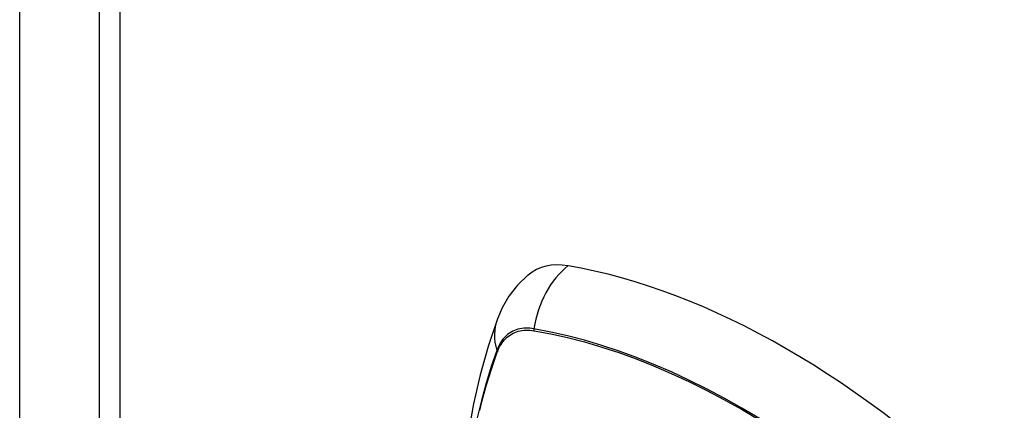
# Model space of a CAD drawing. Header units: inches. Extents: x 387.2 to 455.7, y 148.1 to 211.9.
# Tile 60 of 97: x 420.985 to 422.353, y 179.552 to 180.094. Entities that reach past the tile are written whole.
import ezdxf

# ---------------------------------------------------------------- set-up
doc = ezdxf.new("R2010")
doc.units = ezdxf.units.IN
doc.header["$MEASUREMENT"] = 0
doc.layers.add('Visible Edges(ANSI)', color=7, linetype='Continuous', lineweight=25)
doc.layers.add('Visible Tangent Edges(ANSI)', color=7, linetype='Continuous', lineweight=25)

msp = doc.modelspace()

# ---------------------------------------------------------------- linework, layer by layer
at = {"layer": 'Visible Edges(ANSI)'}
msp.add_line((421.0951, 191.8732), (421.0951, 167.5757), dxfattribs=at)
at = {"layer": 'Visible Edges(ANSI)', "flags": 128}
for points in [[(421.6913, 179.7394), (421.6766, 179.7252), (421.6646, 179.7099), (421.6553, 179.694), (421.6485, 179.6783)], [(421.6485, 179.6783), (421.6357, 179.6401), (421.6246, 179.6009), (421.6153, 179.5606), (421.6078, 179.5194), (421.6019, 179.4772), (421.5978, 179.4341), (421.5953, 179.3903), (421.5945, 179.3457), (421.5953, 179.3005), (421.5977, 179.2546), (421.6017, 179.2082), (421.6073, 179.1613), (421.6145, 179.114), (421.6232, 179.0664), (421.6334, 179.0185), (421.645, 178.9704)]]:
    msp.add_lwpolyline(points, dxfattribs=at)
at = {"layer": 'Visible Edges(ANSI)'}
for centre, major_axis, start_param, end_param in [((421.788, 179.5916), (-0.0884, 0.1535), 5.835982, 6.382176), ((422.0498, 178.5749), (-0.6483, 1.1259), 5.16346, 5.835982)]:
    msp.add_ellipse(centre, major_axis=major_axis, ratio=0.578093, start_param=start_param, end_param=end_param, dxfattribs=at)
at = {"layer": 'Visible Tangent Edges(ANSI)'}
for p, q in [((420.9848, 167.6962), (420.9848, 191.9937)), ((421.1241, 191.8329), (421.1241, 167.5354)), ((421.6993, 179.6621), (421.6996, 179.6621)), ((421.6484, 179.6324), (421.6486, 179.6327))]:
    msp.add_line(p, q, dxfattribs=at)
at = {"layer": 'Visible Tangent Edges(ANSI)', "flags": 128}
for points in [[(421.6994, 179.6647), (421.6965, 179.6652), (421.6936, 179.6655), (421.6907, 179.6656), (421.6879, 179.6656), (421.6851, 179.6655), (421.6824, 179.6651), (421.6798, 179.6647), (421.6772, 179.664), (421.6747, 179.6633), (421.6723, 179.6624), (421.6699, 179.6613), (421.6676, 179.6601), (421.6654, 179.6587), (421.6633, 179.6572), (421.6613, 179.6555), (421.6594, 179.6537), (421.6576, 179.6518), (421.6558, 179.6497), (421.6542, 179.6475), (421.6527, 179.6452), (421.6513, 179.6427), (421.65, 179.6402), (421.6488, 179.6375), (421.6477, 179.6347)], [(421.6486, 179.6327), (421.6496, 179.6354), (421.6508, 179.638), (421.6521, 179.6405), (421.6536, 179.6429), (421.6551, 179.6452), (421.6567, 179.6473), (421.6584, 179.6493), (421.6601, 179.6512), (421.662, 179.6529), (421.664, 179.6545), (421.6661, 179.656), (421.6682, 179.6573), (421.6704, 179.6585), (421.6727, 179.6596), (421.6751, 179.6605), (421.6775, 179.6613), (421.6801, 179.6619), (421.6826, 179.6624), (421.6853, 179.6627), (421.688, 179.6629), (421.6907, 179.6629), (421.6935, 179.6628), (421.6964, 179.6625), (421.6993, 179.6621)], [(422.0129, 179.5402), (421.9884, 179.5547), (421.9638, 179.5684), (421.9393, 179.5814), (421.9148, 179.5935), (421.8903, 179.6048), (421.866, 179.6153), (421.8417, 179.6249), (421.8176, 179.6337), (421.7936, 179.6416), (421.7698, 179.6487), (421.7462, 179.6549), (421.7227, 179.6602), (421.6994, 179.6647)], [(421.6996, 179.6621), (421.7228, 179.6577), (421.7462, 179.6525), (421.7698, 179.6464), (421.7936, 179.6394), (421.8175, 179.6316), (421.8416, 179.6229), (421.8657, 179.6133), (421.89, 179.6029), (421.9144, 179.5917), (421.9389, 179.5796), (421.9633, 179.5667), (421.9878, 179.5531), (422.0123, 179.5386)], [(421.6477, 179.6347), (421.6399, 179.6122), (421.6328, 179.5891), (421.6263, 179.5653), (421.6205, 179.541)], [(421.6241, 179.5515), (421.6271, 179.5635), (421.6302, 179.5754), (421.6336, 179.5871), (421.637, 179.5987), (421.6407, 179.6101), (421.6445, 179.6212), (421.6484, 179.6324)]]:
    msp.add_lwpolyline(points, dxfattribs=at)
at = {"layer": 'Visible Tangent Edges(ANSI)'}
for centre, major_axis, ratio, start_param, end_param in [((421.7855, 179.6528), (-0.02, -0.1164), 0.735728, 3.82822, 4.736579), ((421.7594, 179.6377), (-0.1109, 0.0406), 0.734358, 0, 0.495362), ((421.7066, 179.6637), (-0.00174, -0.00969), 0.735633, 4.742205, 5.005912), ((421.657, 179.6349), (0.00925, -0.00335), 0.731254, 3.634308, 3.898015)]:
    msp.add_ellipse(centre, major_axis=major_axis, ratio=ratio, start_param=start_param, end_param=end_param, dxfattribs=at)

doc.saveas('drawing.dxf')
